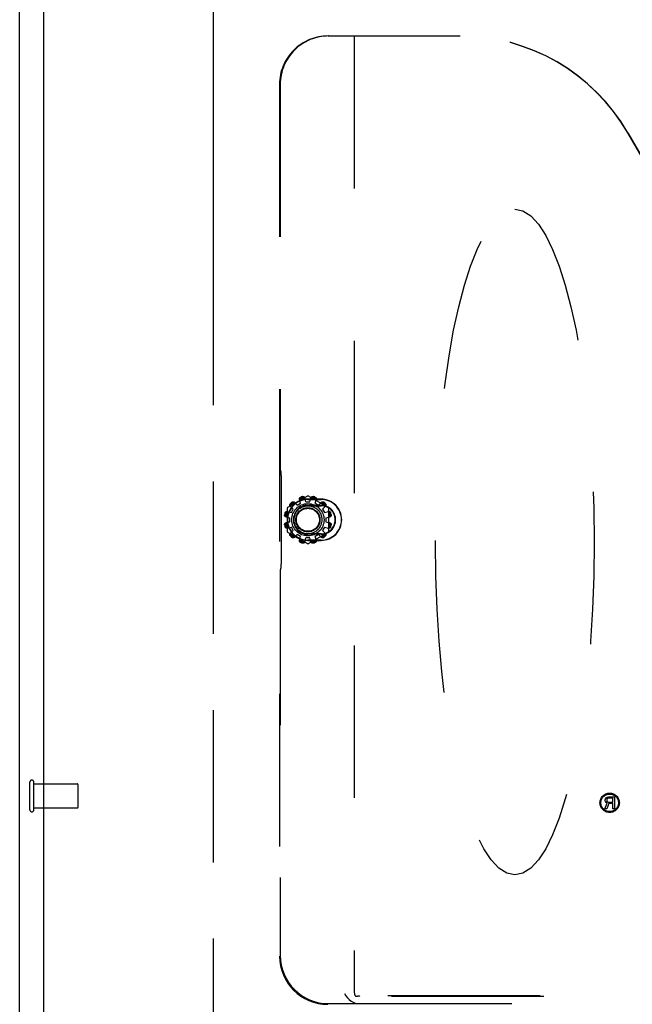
# Model space of a CAD drawing. Header units: inches. Extents: x 0 to 286, y 0 to 185.
# Tile 4 of 72: x 75.65 to 81.99, y 55.54 to 65.72. Entities that reach past the tile are written whole.
import ezdxf

# ---------------------------------------------------------------- set-up
doc = ezdxf.new("R2010")
doc.units = ezdxf.units.IN
doc.header["$LTSCALE"] = 15.75
doc.header["$MEASUREMENT"] = 0
doc.linetypes.add('HIDDEN', pattern=[0.2, 0.1, -0.1])
doc.linetypes.add('PHANTOM', pattern=[0.8, 0.45, -0.05, 0.1, -0.05, 0.1, -0.05])
doc.layers.get('0').update_dxf_attribs({"linetype": 'CONTINUOUS'})
for name, color, linetype in [('02___PRT_ALL_AXES', 7, 'CONTINUOUS'), ('AVAILABLE_DOOR_SPACE', 7, 'CONTINUOUS'), ('DEFAULT_2', 8, 'HIDDEN')]:
    doc.layers.add(name, color=color, linetype=linetype)

msp = doc.modelspace()

# ---------------------------------------------------------------- linework, layer by layer
at = {"color": 3, "linetype": 'Continuous'}
for p, q in [((75.654, 45.797), (75.654, 135.589)), ((75.904, 52.547), (75.904, 132.839))]:
    msp.add_line(p, q, dxfattribs=at)
at = {"layer": '02___PRT_ALL_AXES', "color": 8, "linetype": 'HIDDEN'}
for p, q in [((78.462, 60.622), (78.482, 60.657)), ((78.523, 60.698), (78.558, 60.718)), ((78.613, 60.733), (78.653, 60.733)), ((78.709, 60.718), (78.744, 60.698)), ((78.785, 60.657), (78.805, 60.622)), ((78.447, 60.527), (78.447, 60.567)), ((78.819, 60.567), (78.819, 60.527)), ((78.482, 60.436), (78.462, 60.471)), ((78.805, 60.471), (78.785, 60.436)), ((78.558, 60.375), (78.523, 60.395)), ((78.653, 60.361), (78.613, 60.361)), ((78.744, 60.395), (78.709, 60.375)), ((75.801, 57.817), (76.248, 57.817)), ((75.801, 57.569), (75.801, 57.817)), ((81.703, 57.559), (81.726, 57.62)), ((81.705, 57.654), (81.708, 57.662)), ((81.705, 57.644), (81.705, 57.654)), ((81.708, 57.636), (81.705, 57.644)), ((81.708, 57.662), (81.716, 57.673)), ((81.716, 57.625), (81.708, 57.636)), ((81.716, 57.673), (81.726, 57.681)), ((81.726, 57.62), (81.716, 57.625)), ((81.724, 57.662), (81.721, 57.654)), ((81.721, 57.654), (81.721, 57.646)), ((81.721, 57.646), (81.724, 57.638)), ((81.742, 57.614), (81.721, 57.559)), ((81.729, 57.668), (81.724, 57.662)), ((81.724, 57.638), (81.729, 57.633)), ((81.726, 57.681), (81.739, 57.684)), ((81.737, 57.67), (81.729, 57.668)), ((81.729, 57.633), (81.737, 57.63)), ((81.786, 57.67), (81.737, 57.67)), ((81.737, 57.63), (81.786, 57.63)), ((81.739, 57.684), (81.802, 57.684)), ((81.786, 57.614), (81.742, 57.614)), ((81.786, 57.63), (81.786, 57.67)), ((81.786, 57.559), (81.786, 57.614)), ((81.802, 57.684), (81.802, 57.559)), ((75.801, 57.569), (76.248, 57.569)), ((81.721, 57.559), (81.703, 57.559)), ((81.802, 57.559), (81.786, 57.559))]:
    msp.add_line(p, q, dxfattribs=at)
for radius in [0.1, 0.0902]:
    msp.add_circle((81.752, 57.622), radius, dxfattribs=at)
at = {"layer": 'AVAILABLE_DOOR_SPACE', "color": 4, "linetype": 'PHANTOM'}
msp.add_line((77.654, 131.818), (77.654, 53.568), dxfattribs=at)
at = {"layer": 'DEFAULT_2', "color": 8, "linetype": 'HIDDEN'}
for p, q in [((78.842, 65.547), (80.207, 65.547)), ((79.113, 65.547), (79.113, 55.657)), ((78.34, 65.047), (78.34, 56.038)), ((78.347, 65.047), (78.347, 61.095)), ((81.937, 64.546), (83.093, 62.545)), ((81.941, 64.546), (83.095, 62.547)), ((78.355, 61.048), (78.351, 61.05)), ((78.358, 61.003), (78.358, 60.09)), ((78.628, 60.791), (78.424, 60.673)), ((78.558, 60.718), (78.546, 60.76)), ((78.613, 60.733), (78.602, 60.775)), ((78.77, 60.759), (78.633, 60.759)), ((78.633, 60.757), (78.77, 60.757)), ((78.843, 60.673), (78.638, 60.791)), ((78.653, 60.733), (78.665, 60.775)), ((78.709, 60.718), (78.721, 60.76)), ((78.419, 60.665), (78.419, 60.429)), ((78.482, 60.657), (78.451, 60.688)), ((78.523, 60.698), (78.493, 60.729)), ((78.633, 60.697), (78.77, 60.697)), ((78.633, 60.692), (78.77, 60.692)), ((78.744, 60.698), (78.774, 60.729)), ((78.785, 60.657), (78.816, 60.688)), ((78.848, 60.429), (78.848, 60.665)), ((78.405, 60.578), (78.447, 60.567)), ((78.42, 60.634), (78.462, 60.622)), ((78.805, 60.622), (78.847, 60.634)), ((78.819, 60.567), (78.862, 60.578)), ((78.405, 60.516), (78.447, 60.527)), ((78.42, 60.459), (78.462, 60.471)), ((78.805, 60.471), (78.847, 60.459)), ((78.819, 60.527), (78.862, 60.516)), ((78.424, 60.42), (78.628, 60.302)), ((78.451, 60.406), (78.482, 60.436)), ((78.493, 60.364), (78.523, 60.395)), ((78.546, 60.333), (78.558, 60.375)), ((78.602, 60.318), (78.613, 60.361)), ((78.77, 60.401), (78.633, 60.401)), ((78.77, 60.397), (78.633, 60.397)), ((78.638, 60.302), (78.843, 60.42)), ((78.665, 60.318), (78.653, 60.361)), ((78.721, 60.333), (78.709, 60.375)), ((78.774, 60.364), (78.744, 60.395)), ((78.816, 60.406), (78.785, 60.436)), ((78.77, 60.337), (78.633, 60.337)), ((78.633, 60.334), (78.77, 60.334)), ((78.355, 60.045), (78.351, 60.044)), ((78.347, 59.999), (78.347, 56.045)), ((75.758, 57.551), (75.758, 57.835)), ((75.801, 57.551), (75.801, 57.835)), ((76.258, 57.579), (76.258, 57.807)), ((90.522, 55.62), (79.132, 55.62)), ((90.483, 55.626), (79.171, 55.626)), ((78.845, 55.547), (79.165, 55.547)), ((79.165, 55.547), (90.489, 55.547))]:
    msp.add_line(p, q, dxfattribs=at)
for points in [[(78.546, 60.76), (78.546, 60.762), (78.546, 60.763), (78.546, 60.765), (78.546, 60.767), (78.547, 60.769), (78.548, 60.771), (78.549, 60.773), (78.55, 60.774), (78.551, 60.776), (78.553, 60.777), (78.555, 60.779), (78.556, 60.78), (78.558, 60.781), (78.56, 60.781)], [(78.549, 60.762), (78.548, 60.76), (78.548, 60.759), (78.548, 60.757), (78.548, 60.755), (78.548, 60.754), (78.548, 60.753)], [(78.549, 60.762), (78.549, 60.763), (78.549, 60.764), (78.549, 60.765), (78.55, 60.766), (78.55, 60.767), (78.55, 60.768), (78.551, 60.768), (78.551, 60.769), (78.552, 60.77), (78.553, 60.771), (78.553, 60.772), (78.554, 60.773), (78.555, 60.774), (78.556, 60.775), (78.557, 60.776), (78.558, 60.776), (78.56, 60.777), (78.561, 60.778)], [(78.579, 60.787), (78.581, 60.787), (78.584, 60.787), (78.586, 60.787), (78.588, 60.787), (78.59, 60.786), (78.592, 60.786), (78.594, 60.785), (78.596, 60.784), (78.597, 60.783), (78.599, 60.781), (78.6, 60.78), (78.601, 60.778), (78.602, 60.777), (78.602, 60.775)], [(78.58, 60.783), (78.582, 60.783), (78.584, 60.783), (78.585, 60.783), (78.587, 60.783), (78.588, 60.783), (78.589, 60.782), (78.59, 60.782), (78.591, 60.782), (78.592, 60.781), (78.593, 60.781), (78.594, 60.78), (78.595, 60.779), (78.596, 60.779), (78.597, 60.778), (78.597, 60.778), (78.598, 60.777), (78.599, 60.776), (78.6, 60.775)], [(78.604, 60.768), (78.604, 60.769), (78.603, 60.77), (78.603, 60.772), (78.602, 60.773), (78.601, 60.774), (78.6, 60.775)], [(78.667, 60.775), (78.666, 60.774), (78.665, 60.773), (78.664, 60.772), (78.664, 60.77), (78.663, 60.769), (78.663, 60.768)], [(78.665, 60.775), (78.665, 60.777), (78.666, 60.778), (78.667, 60.78), (78.668, 60.781), (78.67, 60.783), (78.671, 60.784), (78.673, 60.785), (78.675, 60.786), (78.677, 60.786), (78.679, 60.787), (78.681, 60.787), (78.683, 60.787), (78.686, 60.787), (78.688, 60.787)], [(78.667, 60.775), (78.668, 60.776), (78.669, 60.777), (78.67, 60.778), (78.67, 60.778), (78.671, 60.779), (78.672, 60.779), (78.673, 60.78), (78.674, 60.781), (78.675, 60.781), (78.676, 60.782), (78.677, 60.782), (78.678, 60.782), (78.679, 60.783), (78.68, 60.783), (78.682, 60.783), (78.683, 60.783), (78.685, 60.783), (78.687, 60.783)], [(78.706, 60.778), (78.707, 60.777), (78.709, 60.776), (78.71, 60.776), (78.711, 60.775), (78.712, 60.774), (78.713, 60.773), (78.714, 60.772), (78.714, 60.771), (78.715, 60.77), (78.716, 60.769), (78.716, 60.768), (78.717, 60.768), (78.717, 60.767), (78.717, 60.766), (78.718, 60.765), (78.718, 60.764), (78.718, 60.763), (78.718, 60.762)], [(78.707, 60.781), (78.709, 60.781), (78.711, 60.78), (78.712, 60.779), (78.714, 60.777), (78.716, 60.776), (78.717, 60.774), (78.718, 60.773), (78.719, 60.771), (78.72, 60.769), (78.721, 60.767), (78.721, 60.765), (78.721, 60.763), (78.721, 60.762), (78.721, 60.76)], [(78.719, 60.753), (78.719, 60.754), (78.719, 60.755), (78.719, 60.757), (78.719, 60.759), (78.719, 60.76), (78.718, 60.762)], [(78.451, 60.688), (78.45, 60.689), (78.449, 60.69), (78.448, 60.692), (78.448, 60.694), (78.447, 60.696), (78.447, 60.698), (78.447, 60.7), (78.447, 60.702), (78.447, 60.704), (78.448, 60.706), (78.449, 60.708), (78.45, 60.71), (78.451, 60.712), (78.453, 60.713)], [(78.452, 60.69), (78.452, 60.691), (78.452, 60.692), (78.452, 60.693), (78.451, 60.694), (78.451, 60.695), (78.451, 60.696), (78.451, 60.697), (78.451, 60.698), (78.451, 60.7), (78.451, 60.701), (78.451, 60.702), (78.451, 60.703), (78.452, 60.704), (78.452, 60.705), (78.453, 60.707), (78.454, 60.708), (78.454, 60.709), (78.456, 60.711)], [(78.452, 60.69), (78.453, 60.689), (78.453, 60.687), (78.454, 60.686), (78.455, 60.685), (78.456, 60.683), (78.457, 60.682)], [(78.467, 60.727), (78.468, 60.729), (78.47, 60.73), (78.472, 60.731), (78.474, 60.732), (78.476, 60.733), (78.478, 60.733), (78.48, 60.733), (78.482, 60.733), (78.484, 60.733), (78.486, 60.733), (78.488, 60.732), (78.49, 60.731), (78.491, 60.73), (78.493, 60.729)], [(78.469, 60.725), (78.471, 60.726), (78.472, 60.726), (78.473, 60.727), (78.475, 60.728), (78.476, 60.728), (78.477, 60.729), (78.478, 60.729), (78.479, 60.729), (78.481, 60.729), (78.482, 60.729), (78.483, 60.729), (78.484, 60.729), (78.485, 60.729), (78.486, 60.729), (78.487, 60.729), (78.488, 60.728), (78.489, 60.728), (78.49, 60.728)], [(78.498, 60.723), (78.497, 60.724), (78.495, 60.725), (78.494, 60.726), (78.493, 60.727), (78.491, 60.727), (78.49, 60.728)], [(78.777, 60.728), (78.776, 60.727), (78.774, 60.727), (78.773, 60.726), (78.772, 60.725), (78.77, 60.724), (78.769, 60.723)], [(78.774, 60.729), (78.776, 60.73), (78.777, 60.731), (78.779, 60.732), (78.781, 60.733), (78.783, 60.733), (78.785, 60.733), (78.787, 60.733), (78.789, 60.733), (78.791, 60.733), (78.793, 60.732), (78.795, 60.731), (78.797, 60.73), (78.799, 60.729), (78.8, 60.727)], [(78.777, 60.728), (78.778, 60.728), (78.779, 60.728), (78.78, 60.729), (78.781, 60.729), (78.782, 60.729), (78.783, 60.729), (78.784, 60.729), (78.785, 60.729), (78.786, 60.729), (78.788, 60.729), (78.789, 60.729), (78.79, 60.729), (78.791, 60.728), (78.792, 60.728), (78.794, 60.727), (78.795, 60.726), (78.796, 60.726), (78.798, 60.725)], [(78.81, 60.682), (78.811, 60.683), (78.812, 60.685), (78.813, 60.686), (78.814, 60.687), (78.814, 60.689), (78.815, 60.69)], [(78.811, 60.711), (78.813, 60.709), (78.813, 60.708), (78.814, 60.707), (78.815, 60.705), (78.815, 60.704), (78.816, 60.703), (78.816, 60.702), (78.816, 60.701), (78.816, 60.7), (78.816, 60.698), (78.816, 60.697), (78.816, 60.696), (78.816, 60.695), (78.816, 60.694), (78.815, 60.693), (78.815, 60.692), (78.815, 60.691), (78.815, 60.69)], [(78.814, 60.713), (78.816, 60.712), (78.817, 60.71), (78.818, 60.708), (78.819, 60.706), (78.819, 60.704), (78.82, 60.702), (78.82, 60.7), (78.82, 60.698), (78.82, 60.696), (78.819, 60.694), (78.819, 60.692), (78.818, 60.69), (78.817, 60.689), (78.816, 60.688)], [(78.405, 60.578), (78.404, 60.578), (78.402, 60.579), (78.4, 60.58), (78.399, 60.581), (78.397, 60.583), (78.396, 60.584), (78.395, 60.586), (78.394, 60.588), (78.394, 60.59), (78.393, 60.592), (78.393, 60.594), (78.393, 60.596), (78.393, 60.599), (78.394, 60.601)], [(78.405, 60.58), (78.404, 60.581), (78.403, 60.582), (78.403, 60.583), (78.402, 60.583), (78.401, 60.584), (78.401, 60.585), (78.4, 60.586), (78.399, 60.587), (78.399, 60.588), (78.398, 60.589), (78.398, 60.59), (78.398, 60.591), (78.397, 60.592), (78.397, 60.594), (78.397, 60.595), (78.397, 60.596), (78.397, 60.598), (78.397, 60.6)], [(78.399, 60.62), (78.399, 60.622), (78.4, 60.624), (78.401, 60.626), (78.403, 60.627), (78.404, 60.629), (78.406, 60.63), (78.407, 60.632), (78.409, 60.633), (78.411, 60.633), (78.413, 60.634), (78.415, 60.634), (78.417, 60.634), (78.419, 60.634), (78.42, 60.634)], [(78.402, 60.619), (78.403, 60.62), (78.404, 60.622), (78.404, 60.623), (78.405, 60.624), (78.406, 60.625), (78.407, 60.626), (78.408, 60.627), (78.409, 60.628), (78.41, 60.628), (78.411, 60.629), (78.412, 60.629), (78.413, 60.63), (78.413, 60.63), (78.414, 60.63), (78.415, 60.631), (78.416, 60.631), (78.417, 60.631), (78.418, 60.632)], [(78.405, 60.58), (78.406, 60.579), (78.407, 60.578), (78.408, 60.577), (78.41, 60.577), (78.411, 60.576), (78.412, 60.576)], [(78.427, 60.632), (78.426, 60.632), (78.425, 60.632), (78.423, 60.632), (78.422, 60.632), (78.42, 60.632), (78.418, 60.632)], [(78.849, 60.632), (78.847, 60.632), (78.845, 60.632), (78.844, 60.632), (78.842, 60.632), (78.841, 60.632), (78.84, 60.632)], [(78.847, 60.634), (78.848, 60.634), (78.85, 60.634), (78.852, 60.634), (78.854, 60.634), (78.856, 60.633), (78.858, 60.633), (78.86, 60.632), (78.861, 60.63), (78.863, 60.629), (78.864, 60.627), (78.866, 60.626), (78.867, 60.624), (78.868, 60.622), (78.868, 60.62)], [(78.849, 60.632), (78.85, 60.631), (78.851, 60.631), (78.852, 60.631), (78.853, 60.63), (78.853, 60.63), (78.854, 60.63), (78.855, 60.629), (78.856, 60.629), (78.857, 60.628), (78.858, 60.628), (78.859, 60.627), (78.86, 60.626), (78.861, 60.625), (78.862, 60.624), (78.863, 60.623), (78.863, 60.622), (78.864, 60.62), (78.865, 60.619)], [(78.855, 60.576), (78.856, 60.576), (78.857, 60.577), (78.859, 60.577), (78.86, 60.578), (78.861, 60.579), (78.862, 60.58)], [(78.873, 60.601), (78.874, 60.599), (78.874, 60.596), (78.874, 60.594), (78.874, 60.592), (78.873, 60.59), (78.873, 60.588), (78.872, 60.586), (78.871, 60.584), (78.87, 60.583), (78.868, 60.581), (78.867, 60.58), (78.865, 60.579), (78.863, 60.578), (78.862, 60.578)], [(78.87, 60.6), (78.87, 60.598), (78.87, 60.596), (78.87, 60.595), (78.87, 60.594), (78.87, 60.592), (78.869, 60.591), (78.869, 60.59), (78.869, 60.589), (78.868, 60.588), (78.868, 60.587), (78.867, 60.586), (78.866, 60.585), (78.866, 60.584), (78.865, 60.583), (78.864, 60.583), (78.864, 60.582), (78.863, 60.581), (78.862, 60.58)], [(78.394, 60.492), (78.393, 60.495), (78.393, 60.497), (78.393, 60.499), (78.393, 60.501), (78.394, 60.503), (78.394, 60.505), (78.395, 60.507), (78.396, 60.509), (78.397, 60.51), (78.399, 60.512), (78.4, 60.513), (78.402, 60.514), (78.404, 60.515), (78.405, 60.516)], [(78.397, 60.493), (78.397, 60.495), (78.397, 60.497), (78.397, 60.498), (78.397, 60.5), (78.397, 60.501), (78.398, 60.502), (78.398, 60.503), (78.398, 60.504), (78.399, 60.505), (78.399, 60.506), (78.4, 60.507), (78.401, 60.508), (78.401, 60.509), (78.402, 60.51), (78.403, 60.51), (78.403, 60.511), (78.404, 60.512), (78.405, 60.513)], [(78.42, 60.459), (78.419, 60.459), (78.417, 60.459), (78.415, 60.459), (78.413, 60.459), (78.411, 60.46), (78.409, 60.461), (78.407, 60.462), (78.406, 60.463), (78.404, 60.464), (78.403, 60.466), (78.401, 60.468), (78.4, 60.469), (78.399, 60.471), (78.399, 60.474)], [(78.418, 60.462), (78.417, 60.462), (78.416, 60.462), (78.415, 60.462), (78.414, 60.463), (78.413, 60.463), (78.413, 60.463), (78.412, 60.464), (78.411, 60.464), (78.41, 60.465), (78.409, 60.466), (78.408, 60.466), (78.407, 60.467), (78.406, 60.468), (78.405, 60.469), (78.404, 60.47), (78.404, 60.471), (78.403, 60.473), (78.402, 60.475)], [(78.412, 60.517), (78.411, 60.517), (78.41, 60.516), (78.408, 60.516), (78.407, 60.515), (78.406, 60.514), (78.405, 60.513)], [(78.418, 60.462), (78.42, 60.461), (78.422, 60.461), (78.423, 60.461), (78.425, 60.461), (78.426, 60.461), (78.427, 60.461)], [(78.84, 60.461), (78.841, 60.461), (78.842, 60.461), (78.844, 60.461), (78.845, 60.461), (78.847, 60.461), (78.849, 60.462)], [(78.868, 60.474), (78.868, 60.471), (78.867, 60.469), (78.866, 60.468), (78.864, 60.466), (78.863, 60.464), (78.861, 60.463), (78.86, 60.462), (78.858, 60.461), (78.856, 60.46), (78.854, 60.459), (78.852, 60.459), (78.85, 60.459), (78.848, 60.459), (78.847, 60.459)], [(78.865, 60.475), (78.864, 60.473), (78.863, 60.471), (78.863, 60.47), (78.862, 60.469), (78.861, 60.468), (78.86, 60.467), (78.859, 60.466), (78.858, 60.466), (78.857, 60.465), (78.856, 60.464), (78.855, 60.464), (78.854, 60.463), (78.853, 60.463), (78.853, 60.463), (78.852, 60.462), (78.851, 60.462), (78.85, 60.462), (78.849, 60.462)], [(78.862, 60.513), (78.861, 60.514), (78.86, 60.515), (78.859, 60.516), (78.857, 60.516), (78.856, 60.517), (78.855, 60.517)], [(78.862, 60.516), (78.863, 60.515), (78.865, 60.514), (78.867, 60.513), (78.868, 60.512), (78.87, 60.51), (78.871, 60.509), (78.872, 60.507), (78.873, 60.505), (78.873, 60.503), (78.874, 60.501), (78.874, 60.499), (78.874, 60.497), (78.874, 60.495), (78.873, 60.492)], [(78.862, 60.513), (78.863, 60.512), (78.864, 60.511), (78.864, 60.51), (78.865, 60.51), (78.866, 60.509), (78.866, 60.508), (78.867, 60.507), (78.868, 60.506), (78.868, 60.505), (78.869, 60.504), (78.869, 60.503), (78.869, 60.502), (78.87, 60.501), (78.87, 60.5), (78.87, 60.498), (78.87, 60.497), (78.87, 60.495), (78.87, 60.493)], [(78.453, 60.38), (78.451, 60.381), (78.45, 60.383), (78.449, 60.385), (78.448, 60.387), (78.447, 60.389), (78.447, 60.391), (78.447, 60.393), (78.447, 60.395), (78.447, 60.397), (78.448, 60.399), (78.448, 60.401), (78.449, 60.403), (78.45, 60.404), (78.451, 60.406)], [(78.456, 60.382), (78.454, 60.384), (78.454, 60.385), (78.453, 60.386), (78.452, 60.388), (78.452, 60.389), (78.451, 60.39), (78.451, 60.391), (78.451, 60.393), (78.451, 60.394), (78.451, 60.395), (78.451, 60.396), (78.451, 60.397), (78.451, 60.398), (78.451, 60.399), (78.452, 60.4), (78.452, 60.401), (78.452, 60.402), (78.452, 60.403)], [(78.457, 60.411), (78.456, 60.41), (78.455, 60.409), (78.454, 60.407), (78.453, 60.406), (78.453, 60.404), (78.452, 60.403)], [(78.493, 60.364), (78.491, 60.363), (78.49, 60.362), (78.488, 60.361), (78.486, 60.361), (78.484, 60.36), (78.482, 60.36), (78.48, 60.36), (78.478, 60.36), (78.476, 60.361), (78.474, 60.361), (78.472, 60.362), (78.47, 60.363), (78.468, 60.364), (78.467, 60.366)], [(78.49, 60.365), (78.489, 60.365), (78.488, 60.365), (78.487, 60.365), (78.486, 60.364), (78.485, 60.364), (78.484, 60.364), (78.483, 60.364), (78.482, 60.364), (78.481, 60.364), (78.479, 60.364), (78.478, 60.364), (78.477, 60.365), (78.476, 60.365), (78.475, 60.365), (78.473, 60.366), (78.472, 60.367), (78.471, 60.368), (78.469, 60.369)], [(78.49, 60.365), (78.491, 60.366), (78.493, 60.366), (78.494, 60.367), (78.495, 60.368), (78.497, 60.369), (78.498, 60.37)], [(78.769, 60.37), (78.77, 60.369), (78.772, 60.368), (78.773, 60.367), (78.774, 60.366), (78.776, 60.366), (78.777, 60.365)], [(78.8, 60.366), (78.799, 60.364), (78.797, 60.363), (78.795, 60.362), (78.793, 60.361), (78.791, 60.361), (78.789, 60.36), (78.787, 60.36), (78.785, 60.36), (78.783, 60.36), (78.781, 60.361), (78.779, 60.361), (78.777, 60.362), (78.776, 60.363), (78.774, 60.364)], [(78.798, 60.369), (78.796, 60.368), (78.795, 60.367), (78.794, 60.366), (78.792, 60.365), (78.791, 60.365), (78.79, 60.365), (78.789, 60.364), (78.788, 60.364), (78.786, 60.364), (78.785, 60.364), (78.784, 60.364), (78.783, 60.364), (78.782, 60.364), (78.781, 60.364), (78.78, 60.365), (78.779, 60.365), (78.778, 60.365), (78.777, 60.365)], [(78.815, 60.403), (78.814, 60.404), (78.814, 60.406), (78.813, 60.407), (78.812, 60.409), (78.811, 60.41), (78.81, 60.411)], [(78.815, 60.403), (78.815, 60.402), (78.815, 60.401), (78.815, 60.4), (78.816, 60.399), (78.816, 60.398), (78.816, 60.397), (78.816, 60.396), (78.816, 60.395), (78.816, 60.394), (78.816, 60.392), (78.816, 60.391), (78.816, 60.39), (78.815, 60.389), (78.815, 60.388), (78.814, 60.386), (78.813, 60.385), (78.813, 60.384), (78.811, 60.382)], [(78.816, 60.406), (78.817, 60.404), (78.818, 60.403), (78.819, 60.401), (78.819, 60.399), (78.82, 60.397), (78.82, 60.395), (78.82, 60.393), (78.82, 60.391), (78.819, 60.389), (78.819, 60.387), (78.818, 60.385), (78.817, 60.383), (78.816, 60.381), (78.814, 60.38)], [(78.56, 60.312), (78.558, 60.312), (78.556, 60.313), (78.555, 60.314), (78.553, 60.316), (78.551, 60.317), (78.55, 60.319), (78.549, 60.32), (78.548, 60.322), (78.547, 60.324), (78.546, 60.326), (78.546, 60.328), (78.546, 60.33), (78.546, 60.332), (78.546, 60.333)], [(78.548, 60.341), (78.548, 60.339), (78.548, 60.338), (78.548, 60.336), (78.548, 60.335), (78.548, 60.333), (78.549, 60.332)], [(78.561, 60.315), (78.56, 60.316), (78.558, 60.317), (78.557, 60.318), (78.556, 60.318), (78.555, 60.319), (78.554, 60.32), (78.553, 60.321), (78.553, 60.322), (78.552, 60.323), (78.551, 60.324), (78.551, 60.325), (78.55, 60.326), (78.55, 60.327), (78.55, 60.328), (78.549, 60.329), (78.549, 60.33), (78.549, 60.331), (78.549, 60.332)], [(78.602, 60.318), (78.602, 60.317), (78.601, 60.315), (78.6, 60.313), (78.599, 60.312), (78.597, 60.31), (78.596, 60.309), (78.594, 60.308), (78.592, 60.307), (78.59, 60.307), (78.588, 60.306), (78.586, 60.306), (78.584, 60.306), (78.581, 60.306), (78.579, 60.307)], [(78.6, 60.318), (78.599, 60.317), (78.598, 60.316), (78.597, 60.316), (78.597, 60.315), (78.596, 60.314), (78.595, 60.314), (78.594, 60.313), (78.593, 60.313), (78.592, 60.312), (78.591, 60.312), (78.59, 60.311), (78.589, 60.311), (78.588, 60.31), (78.587, 60.31), (78.585, 60.31), (78.584, 60.31), (78.582, 60.31), (78.58, 60.31)], [(78.6, 60.318), (78.601, 60.319), (78.602, 60.32), (78.603, 60.321), (78.603, 60.323), (78.604, 60.324), (78.604, 60.325)], [(78.663, 60.325), (78.663, 60.324), (78.664, 60.323), (78.664, 60.321), (78.665, 60.32), (78.666, 60.319), (78.667, 60.318)], [(78.688, 60.307), (78.686, 60.306), (78.683, 60.306), (78.681, 60.306), (78.679, 60.306), (78.677, 60.307), (78.675, 60.307), (78.673, 60.308), (78.671, 60.309), (78.67, 60.31), (78.668, 60.312), (78.667, 60.313), (78.666, 60.315), (78.665, 60.317), (78.665, 60.318)], [(78.687, 60.31), (78.685, 60.31), (78.683, 60.31), (78.682, 60.31), (78.68, 60.31), (78.679, 60.31), (78.678, 60.311), (78.677, 60.311), (78.676, 60.312), (78.675, 60.312), (78.674, 60.313), (78.673, 60.313), (78.672, 60.314), (78.671, 60.314), (78.67, 60.315), (78.67, 60.316), (78.669, 60.316), (78.668, 60.317), (78.667, 60.318)], [(78.718, 60.332), (78.718, 60.331), (78.718, 60.33), (78.718, 60.329), (78.717, 60.328), (78.717, 60.327), (78.717, 60.326), (78.716, 60.325), (78.716, 60.324), (78.715, 60.323), (78.714, 60.322), (78.714, 60.321), (78.713, 60.32), (78.712, 60.319), (78.711, 60.318), (78.71, 60.318), (78.709, 60.317), (78.707, 60.316), (78.706, 60.315)], [(78.721, 60.333), (78.721, 60.332), (78.721, 60.33), (78.721, 60.328), (78.721, 60.326), (78.72, 60.324), (78.719, 60.322), (78.718, 60.32), (78.717, 60.319), (78.716, 60.317), (78.714, 60.316), (78.712, 60.314), (78.711, 60.313), (78.709, 60.312), (78.707, 60.312)], [(78.718, 60.332), (78.719, 60.333), (78.719, 60.335), (78.719, 60.336), (78.719, 60.338), (78.719, 60.339), (78.719, 60.341)], [(79.01, 55.65), (79.025, 55.627), (79.041, 55.606), (79.06, 55.588), (79.079, 55.573), (79.1, 55.561), (79.122, 55.553), (79.144, 55.548), (79.165, 55.547)]]:
    msp.add_lwpolyline(points, dxfattribs=at)
for radius in [0.167, 0.145, 0.125, 0.119]:
    msp.add_circle((78.633, 60.547), radius, dxfattribs=at)
for centre, radius, start, end in [((78.633, 60.547), 0.213, 90, 270), ((78.633, 60.547), 0.21, 90, 270), ((78.633, 60.547), 0.231, 98.4357, 111.5643), ((78.633, 60.547), 0.246, 102.7238, 107.2762), ((78.633, 60.547), 0.242, 102.6908, 107.3092), ((78.633, 60.783), 0.01, 60, 120), ((78.633, 60.547), 0.231, 68.4357, 81.5643), ((78.633, 60.547), 0.242, 72.6908, 77.3092), ((78.633, 60.547), 0.246, 72.7238, 77.2762), ((78.77, 60.547), 0.213, 270, 90), ((78.77, 60.547), 0.21, 270, 90), ((78.429, 60.665), 0.01, 120, 180), ((78.633, 60.547), 0.231, 128.4357, 141.5643), ((78.633, 60.547), 0.246, 132.7238, 137.2762), ((78.633, 60.547), 0.242, 132.6908, 137.3092), ((78.633, 60.547), 0.15, 90, 270), ((78.633, 60.547), 0.145, 90, 270), ((78.77, 60.547), 0.15, 270, 90), ((78.77, 60.547), 0.145, 270, 90), ((78.633, 60.547), 0.231, 38.4357, 51.5643), ((78.633, 60.547), 0.242, 42.6908, 47.3092), ((78.633, 60.547), 0.246, 42.7238, 47.2762), ((78.838, 60.665), 0.01, 0, 60), ((78.633, 60.547), 0.246, 162.7238, 167.2762), ((78.633, 60.547), 0.242, 162.6908, 167.3092), ((78.633, 60.547), 0.231, 158.4357, 171.5643), ((78.633, 60.547), 0.231, 8.4357, 21.5643), ((78.633, 60.547), 0.242, 12.6908, 17.3092), ((78.633, 60.547), 0.246, 12.7238, 17.2762), ((78.633, 60.547), 0.246, 192.7238, 197.2762), ((78.633, 60.547), 0.242, 192.6908, 197.3092), ((78.633, 60.547), 0.231, 188.4357, 201.5643), ((78.633, 60.547), 0.231, 338.4357, 351.5643), ((78.633, 60.547), 0.242, 342.6908, 347.3092), ((78.633, 60.547), 0.246, 342.7238, 347.2762), ((78.429, 60.429), 0.01, 180, 240), ((78.633, 60.547), 0.231, 218.4357, 231.5643), ((78.633, 60.547), 0.246, 222.7238, 227.2762), ((78.633, 60.547), 0.242, 222.6908, 227.3092), ((78.633, 60.547), 0.231, 308.4357, 321.5643), ((78.633, 60.547), 0.242, 312.6908, 317.3092), ((78.633, 60.547), 0.246, 312.7238, 317.2762), ((78.838, 60.429), 0.01, 300, 360), ((78.633, 60.547), 0.231, 248.4357, 261.5643), ((78.633, 60.547), 0.246, 252.7238, 257.2762), ((78.633, 60.547), 0.242, 252.6908, 257.3092), ((78.633, 60.31), 0.01, 240, 300), ((78.633, 60.547), 0.231, 278.4357, 291.5643), ((78.633, 60.547), 0.242, 282.6908, 287.3092), ((78.633, 60.547), 0.246, 282.7238, 287.2762), ((75.78, 57.835), 0.0215, 360, 180), ((76.248, 57.807), 0.01, 360, 90), ((75.78, 57.551), 0.0215, 180, 0), ((76.248, 57.579), 0.01, 270, 0)]:
    msp.add_arc(centre, radius, start, end, dxfattribs=at)
for centre, major_axis, ratio, start_param, end_param in [((78.842, 65.047), (0.502, 0), 0.996195, 1.570796, 3.141593), ((78.849, 65.047), (0.502, 0), 0.996195, 1.570796, 3.141593), ((80.204, 63.547), (2.002, 0), 0.999188, 0.523247, 1.570796), ((80.207, 63.547), (2.002, 0), 0.999188, 0.523247, 1.570796), ((78.351, 61.095), (0, 0.045), 0.087489, -4.712389, -3.176499), ((78.354, 61.003), (0, 0.045), 0.087489, -1.570796, -0.034907), ((78.351, 59.999), (0, 0.045), 0.087489, 0.034907, 1.570796), ((78.354, 60.09), (0, 0.045), 0.087489, -3.106686, -1.570796), ((78.842, 56.041), (0.356, 0.356), 0.992433, 2.359993, 3.923193), ((78.849, 56.048), (0.356, 0.356), 0.992433, -3.923193, -2.359993), ((79.159, 55.658), (0.033, 0.033), 0.964231, -3.908783, -2.948913), ((79.089, 55.588), (0.0935, 0.0338), 0.173952, 0.448234, 1.022744)]:
    msp.add_ellipse(centre, major_axis=major_axis, ratio=ratio, start_param=start_param, end_param=end_param, dxfattribs=at)
msp.add_ellipse((80.772, 60.317), major_axis=(0, 3.44), ratio=0.238372, dxfattribs=at)

doc.saveas('drawing.dxf')
